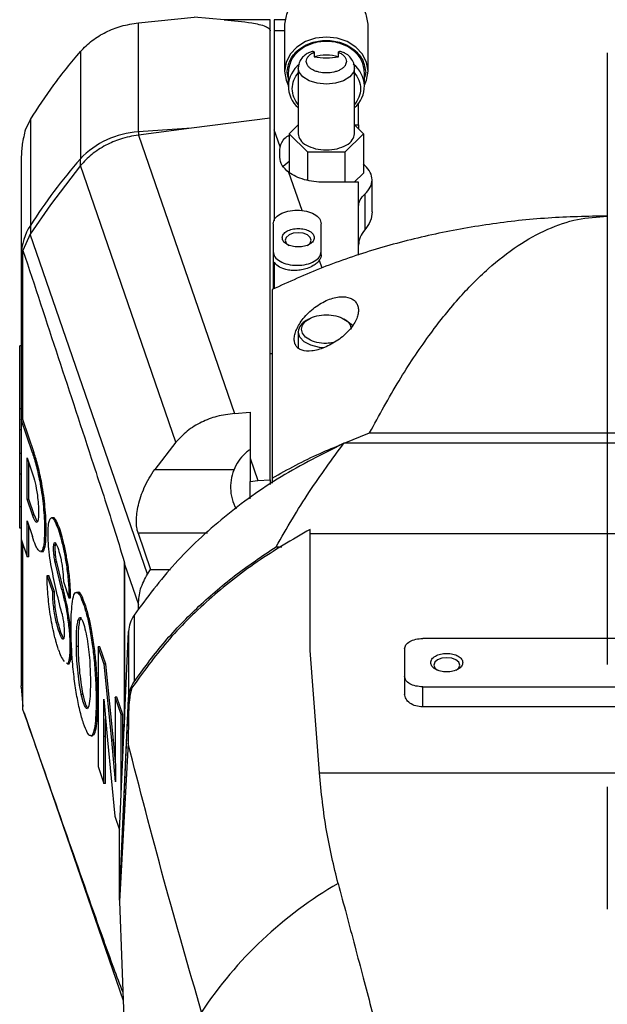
# Model space of a CAD drawing. Extents: x 0 to 841, y 0 to 594.
# Tile 101 of 142: x 637 to 650, y 358 to 378. Entities that reach past the tile are written whole.
import ezdxf

# ---------------------------------------------------------------- set-up
doc = ezdxf.new("R2010")
doc.units = 0
doc.linetypes.add('CENTERX2', pattern=[20.32, 12.7, -2.54, 2.54, -2.54])
doc.layers.get('0').update_dxf_attribs({"linetype": 'CONTINUOUS'})

msp = doc.modelspace()

# ---------------------------------------------------------------- linework, layer by layer
at = {"color": 7, "linetype": 'CENTERX2'}
msp.add_line((649.5163, 397.6275), (649.5163, 127.7372), dxfattribs=at)
at = {"color": 7, "linetype": 'CONTINUOUS'}
for p, q in [((639.782, 377.9309), (640.9384, 378.0485)), ((641.5638, 377.9961), (640.9384, 378.0485)), ((642.5163, 377.9961), (641.5638, 377.9961)), ((642.5163, 377.7659), (642.5163, 377.9961)), ((642.5997, 377.9961), (642.5997, 377.7659)), ((639.782, 375.6658), (639.782, 377.9309)), ((642.5163, 375.9536), (642.5163, 377.7659)), ((642.5997, 377.7659), (642.5997, 375.7122)), ((642.8163, 377.9015), (642.8163, 376.926)), ((644.5497, 376.926), (644.5497, 377.9015)), ((638.5767, 377.3346), (638.5767, 375.1057)), ((643.4295, 377.319), (643.4295, 377.2249)), ((643.9364, 377.2249), (643.9364, 377.319)), ((643.0997, 376.9928), (643.0997, 375.627)), ((644.2663, 375.627), (644.2663, 376.9928)), ((642.8913, 376.7944), (642.8663, 376.8974)), ((642.8913, 376.8977), (642.8913, 376.6106)), ((644.4747, 376.6106), (644.4747, 376.8977)), ((644.4997, 376.8974), (644.4747, 376.7944)), ((644.3497, 375.8155), (644.3497, 376.2608)), ((637.5375, 375.9231), (637.4345, 375.7205)), ((637.5375, 375.9231), (637.5375, 373.7256)), ((642.5163, 375.9536), (640.8843, 375.7448)), ((642.5163, 368.4439), (642.5163, 375.9536)), ((640.8843, 375.7448), (639.782, 375.6658)), ((640.8843, 375.7448), (639.7826, 375.602)), ((642.9132, 375.6276), (643.0997, 375.8128)), ((644.2663, 375.8155), (644.3497, 375.8155)), ((644.2663, 375.8128), (644.4528, 375.6276)), ((644.3497, 375.8155), (644.3497, 375.73)), ((639.7826, 375.602), (641.7782, 369.8213)), ((642.7232, 375.3542), (642.5997, 375.7122)), ((642.5997, 375.7122), (642.5997, 373.823)), ((643.2981, 375.2452), (642.9132, 375.6276)), ((642.9132, 375.6276), (642.9132, 374.8084)), ((644.4528, 375.6276), (644.0679, 375.2452)), ((644.4528, 375.6276), (644.4528, 374.8084)), ((642.7163, 375.2876), (642.7232, 375.3542)), ((637.3497, 375.1589), (637.3497, 373.1063)), ((638.5793, 374.9684), (638.5767, 375.1057)), ((642.7163, 375.1408), (642.7163, 375.2876)), ((644.0679, 375.2452), (643.2981, 375.2452)), ((643.2981, 374.6603), (643.2981, 375.2452)), ((644.0679, 375.2452), (644.0679, 374.6205)), ((638.5793, 374.9684), (637.9547, 374.1529)), ((640.5613, 369.227), (638.5793, 374.9684)), ((642.9132, 375.0539), (642.7885, 374.9469)), ((644.4822, 374.9669), (644.4528, 375.0038)), ((643.1798, 374.0317), (642.9054, 374.8265)), ((644.2637, 374.6205), (644.4528, 374.8084)), ((644.3497, 374.6205), (643.633, 374.6205)), ((644.3497, 373.1046), (644.3497, 374.6205)), ((644.6334, 374.0047), (644.6334, 374.6721)), ((644.4822, 374.3769), (644.4822, 373.6354)), ((637.9547, 374.1529), (637.5358, 373.5422)), ((637.5375, 373.7256), (637.5417, 373.5423)), ((642.5767, 373.7567), (642.5767, 373.1831)), ((643.5767, 373.1831), (643.5767, 373.7567)), ((637.5358, 373.5422), (637.3849, 373.2039)), ((639.9718, 366.4856), (637.5358, 373.5422)), ((637.3497, 373.1063), (637.3498, 373.1107)), ((637.3497, 373.1063), (637.3497, 369.6927)), ((637.3803, 373.1682), (637.3498, 373.1107)), ((637.3803, 373.1682), (637.3849, 373.1719)), ((637.3849, 373.1719), (637.3849, 373.2039)), ((642.5767, 373.1831), (642.5767, 372.4011)), ((643.5767, 373.1149), (643.5767, 373.1831)), ((642.5997, 372.9638), (642.5997, 372.4111)), ((643.5356, 373.001), (643.5903, 372.8426)), ((642.558, 372.393), (642.558, 368.481)), ((644.3497, 371.9658), (644.3497, 371.9634)), ((643.3145, 371.7792), (643.2665, 371.7511)), ((644.0995, 371.7511), (644.0515, 371.7792)), ((643.0997, 371.5168), (643.0997, 371.1767)), ((637.3163, 369.9221), (637.3163, 371.2222)), ((637.3497, 371.2222), (637.3163, 371.2222)), ((642.5163, 371.063), (642.558, 371.063)), ((637.3163, 369.4793), (637.3163, 369.9221)), ((637.3163, 369.9221), (637.3497, 369.9221)), ((641.7782, 369.8213), (642.0997, 369.8454)), ((642.0997, 369.8454), (642.0997, 368.8901)), ((637.3474, 369.6927), (637.3474, 367.2082)), ((637.581, 369.0034), (637.3474, 369.6927)), ((637.3814, 369.6927), (637.3474, 369.6927)), ((637.615, 369.0034), (637.3814, 369.6927)), ((637.3474, 369.4793), (637.3163, 369.4793)), ((637.3163, 368.9916), (637.3163, 369.4793)), ((644.056, 369.201), (644.5801, 369.4172)), ((644.5801, 369.4172), (654.4525, 369.4172)), ((640.5613, 369.227), (640.1194, 368.658)), ((654.9838, 369.201), (644.0489, 369.201)), ((637.3474, 368.9916), (637.3163, 368.9916)), ((637.3163, 368.5597), (637.3163, 368.9916)), ((637.615, 369.0034), (637.581, 369.0034)), ((637.4706, 368.8983), (637.5816, 368.5706)), ((637.4706, 368.0445), (637.4706, 368.8983)), ((637.5046, 368.0445), (637.5046, 368.7981)), ((642.0997, 368.8901), (642.2599, 368.4259)), ((642.0997, 368.8901), (642.0997, 368.4084)), ((637.3474, 368.5597), (637.3163, 368.5597)), ((637.3163, 367.8805), (637.3163, 368.5597)), ((637.7754, 368.3667), (637.7415, 368.3667)), ((642.0997, 368.4084), (642.2599, 368.4259)), ((642.0997, 368.047), (642.0997, 368.4084)), ((642.2599, 368.4259), (642.5163, 368.4439)), ((642.5163, 368.4439), (642.5163, 368.3437)), ((642.558, 368.481), (642.558, 368.3734)), ((637.5816, 367.7168), (637.4706, 368.0445)), ((637.4706, 368.0445), (637.5046, 368.0445)), ((637.6156, 367.7168), (637.5046, 368.0445)), ((637.3474, 367.8805), (637.3163, 367.8805)), ((637.3163, 367.4376), (637.3163, 367.8805)), ((637.47, 367.592), (637.581, 367.2643)), ((637.47, 366.8466), (637.47, 367.592)), ((637.5816, 367.7168), (637.6156, 367.7168)), ((637.6156, 367.7168), (637.6692, 367.5863)), ((638.0126, 367.6553), (637.9787, 367.6553)), ((638.0599, 367.5539), (638.0939, 367.5539)), ((637.3474, 367.4376), (637.3163, 367.4376)), ((637.5039, 366.8466), (637.5039, 367.4918)), ((637.832, 367.4243), (637.8319, 367.3938)), ((637.8319, 367.3938), (637.832, 367.3666)), ((637.8319, 367.3938), (637.8658, 367.3938)), ((637.8658, 367.3938), (637.866, 367.4243)), ((637.8659, 367.3666), (637.8658, 367.3938)), ((639.7735, 367.3388), (640.0348, 366.5819)), ((643.3497, 364.8973), (643.3497, 367.4153)), ((637.3474, 367.2082), (637.47, 366.8466)), ((637.3497, 367.2016), (637.3497, 364.1662)), ((655.683, 367.3242), (643.3497, 367.3242)), ((637.7769, 366.9647), (637.751, 366.9602)), ((637.751, 366.9545), (637.8111, 366.9545)), ((637.7769, 366.9647), (637.8108, 366.9647)), ((637.785, 366.9602), (637.8108, 366.9647)), ((638.057, 367.082), (638.0231, 367.082)), ((642.6407, 367.0549), (642.7611, 367.0549)), ((637.5039, 366.8466), (637.47, 366.8466)), ((638.1891, 366.162), (638.0522, 366.7342)), ((638.0862, 366.7342), (638.0522, 366.7342)), ((638.2231, 366.162), (638.0862, 366.7342)), ((638.2867, 366.6744), (638.3207, 366.6744)), ((639.4924, 366.69), (639.7803, 365.856)), ((639.4924, 366.69), (639.4924, 363.4579)), ((639.9718, 366.4856), (640.0348, 366.5819)), ((640.0348, 366.5819), (640.4446, 366.5819)), ((638.0019, 366.1154), (637.8868, 366.4551)), ((637.8868, 366.4551), (637.9208, 366.4551)), ((638.0359, 366.1154), (637.9208, 366.4551)), ((638.2237, 366.3367), (638.2237, 366.3327)), ((638.2237, 366.3327), (638.3388, 365.993)), ((638.0359, 366.1154), (638.0019, 366.1154)), ((638.2231, 366.162), (638.1891, 366.162)), ((638.3389, 366.0152), (638.3388, 365.993)), ((638.3388, 365.993), (638.3727, 365.993)), ((638.3727, 365.993), (638.3728, 366.0152)), ((638.5294, 366.1062), (638.4955, 366.1062)), ((638.6433, 365.8536), (638.6773, 365.8536)), ((639.7803, 365.7476), (639.7803, 365.856)), ((638.3396, 365.6101), (638.3056, 365.6101)), ((639.6896, 365.6336), (639.6896, 364.2474)), ((638.1104, 365.4899), (638.0765, 365.4899)), ((639.3896, 361.147), (639.5743, 365.2954)), ((639.5743, 365.2954), (639.5743, 363.9092)), ((638.2262, 365.1453), (638.2018, 365.1453)), ((653.3497, 365.1496), (645.683, 365.1496)), ((638.3577, 365.0049), (638.3576, 364.9863)), ((638.3576, 364.9863), (638.3577, 364.9683)), ((638.3576, 364.9863), (638.3916, 364.9863)), ((638.3916, 365.0049), (638.3907, 365.0425)), ((638.3916, 364.9863), (638.3916, 365.0049)), ((638.3916, 364.9683), (638.3916, 364.9863)), ((638.5287, 364.9851), (638.4948, 364.9851)), ((638.9461, 364.9754), (638.9461, 362.4909)), ((639.071, 364.6066), (638.9461, 364.9754)), ((638.98, 364.9754), (638.9461, 364.9754)), ((639.1019, 364.6158), (638.98, 364.9754)), ((643.5386, 362.3591), (643.3497, 364.8973)), ((645.308, 364.9345), (645.308, 364.361)), ((638.3087, 364.6263), (638.2901, 364.6379)), ((638.3087, 364.6263), (638.3426, 364.6263)), ((638.7784, 364.5107), (638.7853, 364.2205)), ((638.9009, 364.6469), (638.8669, 364.6469)), ((639.0707, 364.6158), (639.071, 364.6066)), ((639.2283, 363.0374), (639.0707, 364.6158)), ((639.1047, 364.6158), (639.0707, 364.6158)), ((639.2623, 363.0374), (639.1047, 364.6158)), ((645.308, 364.361), (645.308, 363.9958)), ((637.3498, 364.1412), (637.3497, 364.1662)), ((637.3498, 364.1412), (637.3803, 363.7394)), ((639.6438, 364.1222), (639.5743, 363.8614)), ((645.683, 363.7307), (645.683, 364.1459)), ((645.683, 364.1459), (653.3497, 364.1459)), ((638.6274, 363.9867), (638.5934, 363.9867)), ((639.0616, 363.8922), (639.1377, 363.038)), ((639.0661, 363.1177), (639.0616, 363.8922)), ((639.3007, 363.9289), (639.3007, 362.9478)), ((639.4208, 363.5745), (639.3007, 363.9289)), ((639.3347, 363.9289), (639.3007, 363.9289)), ((639.4548, 363.5745), (639.3347, 363.9289)), ((639.3896, 359.7609), (639.5743, 363.9092)), ((639.3896, 359.7131), (639.5743, 363.8614)), ((639.5743, 363.8614), (639.5743, 363.5269)), ((637.3849, 363.7087), (637.3803, 363.7394)), ((637.3849, 363.6767), (637.3849, 363.7087)), ((653.3497, 363.7307), (645.683, 363.7307)), ((637.4071, 363.6048), (639.4678, 357.6355)), ((639.1001, 363.1177), (639.0979, 363.4839)), ((639.4208, 361.849), (639.4208, 363.5745)), ((639.4208, 363.5745), (639.4548, 363.5745)), ((639.4548, 362.6117), (639.4548, 363.5745)), ((639.5743, 363.5269), (639.5659, 362.9778)), ((638.877, 363.33), (638.911, 363.33)), ((638.7908, 363.131), (638.8247, 363.131)), ((639.0661, 362.1366), (639.0661, 363.1177)), ((639.1001, 363.1177), (639.0661, 363.1177)), ((639.1001, 362.1366), (639.1001, 363.1177)), ((639.1377, 363.038), (639.295, 361.4613)), ((639.3053, 362.1732), (639.2283, 363.0374)), ((639.2623, 363.0374), (639.2283, 363.0374)), ((639.3029, 362.5816), (639.2623, 363.0374)), ((639.3007, 362.9478), (639.3053, 362.1732)), ((639.5659, 362.9778), (639.3896, 359.6918)), ((638.9461, 362.4909), (639.0661, 362.1366)), ((643.5386, 362.3591), (655.4941, 362.3591)), ((639.1001, 362.1366), (639.0661, 362.1366)), ((639.295, 361.4613), (639.3909, 361.1782)), ((639.3896, 359.7609), (639.3896, 361.147)), ((639.3896, 359.7131), (639.3896, 359.6918)), ((639.3896, 359.6918), (639.5659, 355.0576))]:
    msp.add_line(p, q, dxfattribs=at)
at = {"color": 8, "linetype": 'CONTINUOUS'}
for p, q in [((642.8394, 377.9961), (642.5997, 377.9961)), ((642.8163, 377.7659), (642.5997, 377.7659)), ((637.3803, 369.6927), (637.3803, 373.1682)), ((640.1194, 368.658), (641.7704, 368.658)), ((641.2169, 367.3388), (639.7735, 367.3388)), ((637.3803, 363.7394), (637.3803, 367.1112)), ((639.4857, 366.7463), (639.4857, 363.3065))]:
    msp.add_line(p, q, dxfattribs=at)
at = {"color": 7, "linetype": 'CONTINUOUS'}
for points in [[(644.4747, 376.6372), (644.5201, 376.7423), (644.5497, 376.926), (644.5201, 377.1098), (644.4336, 377.281), (644.2958, 377.428), (644.1163, 377.5409), (643.9073, 377.6118), (643.683, 377.636), (643.4587, 377.6118), (643.2497, 377.5409), (643.0702, 377.428), (642.9324, 377.281), (642.8459, 377.1098), (642.8163, 376.926), (642.8163, 376.926)], [(642.8163, 376.926), (642.8459, 376.7423), (642.8913, 376.6372)], [(643.3698, 373.4182), (643.3493, 373.4775), (643.2907, 373.5278), (643.2031, 373.5614), (643.0997, 373.5731), (642.9963, 373.5614), (642.9086, 373.5278), (642.8501, 373.4775), (642.8295, 373.4182), (642.8501, 373.3589), (642.9068, 373.3097)], [(643.2925, 373.3097), (643.3493, 373.3589), (643.3698, 373.4182)], [(644.0995, 371.7511), (644.196, 371.6761), (644.2228, 371.6437)], [(643.6231, 371.184), (643.5398, 371.1925), (643.3639, 371.2367), (643.2227, 371.3113), (643.1313, 371.4082), (643.0997, 371.5168)], [(646.4532, 364.596), (646.4326, 364.6553), (646.374, 364.7056), (646.2864, 364.7392), (646.183, 364.751), (646.0796, 364.7392), (645.992, 364.7056), (645.9334, 364.6553), (645.9128, 364.596), (645.9334, 364.5367), (645.9901, 364.4875)], [(646.3759, 364.4875), (646.4326, 364.5367), (646.4532, 364.596)]]:
    msp.add_lwpolyline(points, dxfattribs=at)
at = {"color": 8, "linetype": 'CONTINUOUS'}
msp.add_lwpolyline([(644.2663, 376.9927), (644.2481, 376.9097), (644.1706, 376.8092), (644.0406, 376.7285), (643.872, 376.6763), (643.683, 376.6582), (643.494, 376.6763), (643.3254, 376.7285), (643.1953, 376.8092), (643.1179, 376.9097), (643.0997, 376.9963)], dxfattribs=at)
at = {"color": 7, "linetype": 'CONTINUOUS'}
for centre, radius, start, end in [((643.683, 376.3022), 0.9569, 74.64099, 105.35901), ((643.4655, 376.6114), 0.5716, 126.68918, 230.20734), ((643.9005, 376.6114), 0.5716, 309.79281, 53.31067), ((639.8726, 373.8939), 1.7743, 92.92684, 136.91903), ((642.9856, 375.6658), 3.2036, 180.00023, 181.14206), ((638.5241, 373.0883), 1.1745, 147.14153, 178.90862), ((643.402, 371.4781), 0.3048, 116.38308, 172.69624), ((638.7436, 365.0558), 0.6347, 192.9226, 217.57474), ((648.2011, 352.6799), 8.5306, 120.06699, 146.45927)]:
    msp.add_arc(centre, radius, start, end, dxfattribs=at)
for points, knots in [([(644.5497, 377.9011), (644.5366, 377.994), (644.5106, 378.1799), (644.3102, 378.4162), (644.0237, 378.5741), (643.683, 378.6295), (643.3423, 378.5741), (643.0558, 378.4162), (642.8554, 378.1799), (642.8294, 377.994), (642.8163, 377.9011)], [0, 0, 0, 0, 0.1249996, 0.2500013, 0.3750014, 0.4999999, 0.6249985, 0.7499986, 0.8750004, 1, 1, 1, 1]), ([(641.5638, 377.9961), (641.7556, 377.9781), (642.0533, 377.9501), (642.371, 377.884), (642.4844, 377.8233), (642.5125, 377.7905), (642.5151, 377.7739), (642.5163, 377.7659)], [0, 0, 0, 0, 0.5317514, 0.8253237, 0.9226361, 0.962776, 1, 1, 1, 1]), ([(638.5767, 377.3346), (638.6544, 377.4142), (638.8062, 377.5698), (639.0998, 377.7454), (639.4252, 377.876), (639.6612, 377.9123), (639.782, 377.9309)], [0, 0, 0, 0, 0.2557647, 0.4999814, 0.7442115, 1, 1, 1, 1]), ([(642.8663, 376.8974), (642.8786, 376.9849), (642.9032, 377.16), (643.092, 377.3827), (643.362, 377.5315), (643.683, 377.5838), (644.004, 377.5315), (644.274, 377.3827), (644.4628, 377.16), (644.4874, 376.9849), (644.4997, 376.8974)], [0, 0, 0, 0, 0.1250001, 0.2499982, 0.3750006, 0.5000001, 0.6249994, 0.7500018, 0.8749999, 1, 1, 1, 1]), ([(644.4747, 376.8974), (644.4628, 376.9822), (644.439, 377.152), (644.2559, 377.3679), (643.9942, 377.5121), (643.683, 377.5627), (643.3718, 377.5121), (643.1101, 377.3679), (642.927, 377.152), (642.9032, 376.9822), (642.8913, 376.8974)], [0, 0, 0, 0, 0.1250042, 0.250004, 0.3750009, 0.4999999, 0.6249991, 0.7499961, 0.8749957, 1, 1, 1, 1]), ([(637.5375, 375.9231), (637.6952, 376.1657), (638.0107, 376.6509), (638.388, 377.1067), (638.5767, 377.3346)], [0, 0, 0, 0, 0.4999761, 1, 1, 1, 1]), ([(643.3207, 377.3131), (643.296, 377.2992), (643.2388, 377.2669), (643.1687, 377.1964), (643.112, 377.1043), (643.1048, 377.0331), (643.1013, 376.9982)], [0, 0, 0, 0, 0.2009387, 0.4645213, 0.7368452, 1, 1, 1, 1]), ([(643.2663, 377.1293), (643.2684, 377.1476), (643.2724, 377.1842), (643.3067, 377.2361), (643.3578, 377.283), (643.4058, 377.3071), (643.4295, 377.319)], [0, 0, 0, 0, 0.25006215, 0.50003154, 0.75333624, 1, 1, 1, 1]), ([(643.3206, 377.3134), (643.3333, 377.3201), (643.3563, 377.3323), (643.3854, 377.3391), (643.4038, 377.34), (643.414, 377.3385), (643.4213, 377.3355), (643.4281, 377.3297), (643.4289, 377.3234), (643.4295, 377.319)], [0, 0, 0, 0, 0.2825817, 0.514937, 0.6138098, 0.7056059, 0.7764135, 0.8469799, 1, 1, 1, 1]), ([(643.4295, 377.2249), (643.514, 377.213), (643.683, 377.1891), (643.852, 377.213), (643.9364, 377.2249)], [0, 0, 0, 0, 0.4999899, 1, 1, 1, 1]), ([(643.9364, 377.319), (643.937, 377.3234), (643.9379, 377.3297), (643.9446, 377.3354), (643.9543, 377.3395), (643.9752, 377.3403), (644.0083, 377.333), (644.0321, 377.3203), (644.0446, 377.3137)], [0, 0, 0, 0, 0.1535924, 0.2244125, 0.2954483, 0.4636891, 0.7194046, 1, 1, 1, 1]), ([(643.9364, 377.319), (643.9605, 377.307), (644.0086, 377.2829), (644.0597, 377.2357), (644.0935, 377.1839), (644.0976, 377.1474), (644.0997, 377.1293)], [0, 0, 0, 0, 0.2500933, 0.5000466, 0.753352, 1, 1, 1, 1]), ([(644.2656, 376.9928), (644.2659, 376.9941), (644.2737, 377.0375), (644.2431, 377.1244), (644.1751, 377.2239), (644.1034, 377.2847), (644.0554, 377.3076), (644.0443, 377.313)], [0, 0, 0, 0, 0.0096365, 0.329659, 0.6349436, 0.9154053, 1, 1, 1, 1]), ([(644.0997, 377.1293), (644.0941, 377.0993), (644.0854, 377.0529), (644.0336, 376.9972), (643.9797, 376.9592), (643.9134, 376.9281), (643.8163, 376.8993), (643.683, 376.8846), (643.5497, 376.8993), (643.4526, 376.9281), (643.3863, 376.9592), (643.3325, 376.9972), (643.2806, 377.0529), (643.2719, 377.0993), (643.2663, 377.1293)], [0, 0, 0, 0, 0.1197206, 0.1848292, 0.2500037, 0.3151046, 0.3802807, 0.5000001, 0.6197195, 0.6848268, 0.7499969, 0.8151059, 0.8802794, 1, 1, 1, 1]), ([(642.9747, 376.5628), (642.9805, 376.623), (642.9922, 376.7434), (643.0678, 376.8471), (643.1056, 376.8989)], [0, 0, 0, 0, 0.500009, 1, 1, 1, 1]), ([(644.2603, 376.8989), (644.2973, 376.8471), (644.3713, 376.7434), (644.4014, 376.5628), (644.3713, 376.3822), (644.2973, 376.2785), (644.2603, 376.2266)], [0, 0, 0, 0, 0.2500012, 0.5000113, 0.7499988, 1, 1, 1, 1]), ([(643.1056, 376.2266), (643.0678, 376.2785), (642.9922, 376.3822), (642.9805, 376.5026), (642.9747, 376.5628)], [0, 0, 0, 0, 0.5000135, 1, 1, 1, 1]), ([(637.4345, 375.7205), (637.4107, 375.6162), (637.3764, 375.466), (637.3529, 375.2752), (637.3507, 375.197), (637.3497, 375.1589)], [0, 0, 0, 0, 0.5380264, 0.7745758, 1, 1, 1, 1]), ([(639.7826, 375.602), (639.6557, 375.5783), (639.4197, 375.5343), (639.0908, 375.3902), (638.8039, 375.2074), (638.6529, 375.0468), (638.5793, 374.9684)], [0, 0, 0, 0, 0.2695238, 0.5007603, 0.7563872, 1, 1, 1, 1]), ([(642.7232, 375.3542), (642.7441, 375.418), (642.7742, 375.5105), (642.8804, 375.5799), (642.9132, 375.6014)], [0, 0, 0, 0, 0.6909231, 1, 1, 1, 1]), ([(643.0997, 375.6276), (643.1084, 375.5838), (643.126, 375.4962), (643.2609, 375.3848), (643.4537, 375.3104), (643.683, 375.2843), (643.9123, 375.3104), (644.1051, 375.3848), (644.24, 375.4962), (644.2576, 375.5838), (644.2663, 375.6276)], [0, 0, 0, 0, 0.1250031, 0.2500012, 0.3750004, 0.5, 0.6249993, 0.7499988, 0.8749969, 1, 1, 1, 1]), ([(638.5767, 375.1057), (638.388, 374.8835), (638.0107, 374.4391), (637.6952, 373.9634), (637.5375, 373.7256)], [0, 0, 0, 0, 0.5000004, 1, 1, 1, 1]), ([(642.9054, 374.8265), (642.8509, 374.8727), (642.7419, 374.965), (642.7249, 375.0822), (642.7163, 375.1408)], [0, 0, 0, 0, 0.5000141, 1, 1, 1, 1]), ([(644.6334, 374.6719), (644.6267, 374.7242), (644.6134, 374.8288), (644.5259, 374.9208), (644.4822, 374.9669)], [0, 0, 0, 0, 0.499985, 1, 1, 1, 1]), ([(643.633, 374.6205), (643.5629, 374.6232), (643.4228, 374.6285), (643.2242, 374.6712), (643.0443, 374.7356), (642.9517, 374.7962), (642.9054, 374.8265)], [0, 0, 0, 0, 0.2500004, 0.4999975, 0.7499995, 1, 1, 1, 1]), ([(644.4822, 374.3769), (644.5259, 374.4229), (644.6134, 374.515), (644.6267, 374.6196), (644.6334, 374.6719)], [0, 0, 0, 0, 0.50000597, 1, 1, 1, 1]), ([(644.3497, 374.1182), (644.3555, 374.1641), (644.3673, 374.2557), (644.4439, 374.3365), (644.4822, 374.3769)], [0, 0, 0, 0, 0.50001177, 1, 1, 1, 1]), ([(649.5163, 373.921), (649.1054, 373.9126), (648.2834, 373.8957), (647.063, 373.7598), (645.8669, 373.5447), (644.7089, 373.2428), (643.5943, 372.866), (642.9034, 372.5506), (642.558, 372.393)], [0, 0, 0, 0, 0.1666668, 0.3333333, 0.5, 0.6666666, 0.8333339, 1, 1, 1, 1]), ([(642.5767, 373.7567), (642.5842, 373.7943), (642.5992, 373.8693), (642.7148, 373.9648), (642.8801, 374.0286), (643.0767, 374.051), (643.2732, 374.0286), (643.4385, 373.9648), (643.5541, 373.8693), (643.5691, 373.7943), (643.5767, 373.7567)], [0, 0, 0, 0, 0.1249995, 0.2500009, 0.374999, 0.5000002, 0.625001, 0.7499991, 0.8750005, 1, 1, 1, 1]), ([(644.6334, 374.0047), (644.6268, 373.9393), (644.6135, 373.8086), (644.526, 373.6931), (644.4822, 373.6354)], [0, 0, 0, 0, 0.5000432, 1, 1, 1, 1]), ([(644.5801, 369.4172), (644.7784, 369.7809), (645.1533, 370.4685), (645.771, 371.3997), (646.3876, 372.1807), (647.0036, 372.8113), (647.6235, 373.3027), (648.2468, 373.6516), (648.8785, 373.8743), (649.3082, 373.9025), (649.5163, 373.9162)], [0, 0, 0, 0, 0.1878043, 0.3550098, 0.4995432, 0.6265192, 0.7361764, 0.8327524, 0.918993, 1, 1, 1, 1]), ([(642.7663, 373.4699), (642.7713, 373.4949), (642.7814, 373.545), (642.8584, 373.6086), (642.9686, 373.6512), (643.0997, 373.6661), (643.2307, 373.6512), (643.3409, 373.6086), (643.418, 373.545), (643.428, 373.4949), (643.433, 373.4699)], [0, 0, 0, 0, 0.1250013, 0.25000128, 0.37500143, 0.50000004, 0.62499807, 0.74999872, 0.8749987, 1, 1, 1, 1]), ([(643.433, 373.4699), (643.428, 373.4449), (643.418, 373.3949), (643.3409, 373.3312), (643.2307, 373.2887), (643.0997, 373.2738), (642.9686, 373.2887), (642.8584, 373.3312), (642.7814, 373.3949), (642.7713, 373.4449), (642.7663, 373.4699)], [0, 0, 0, 0, 0.1249943, 0.2499966, 0.3749996, 0.5, 0.6250009, 0.7500034, 0.8750057, 1, 1, 1, 1]), ([(644.4822, 373.6354), (644.4439, 373.5848), (644.3671, 373.4835), (644.3555, 373.3689), (644.3497, 373.3116)], [0, 0, 0, 0, 0.49994725, 1, 1, 1, 1]), ([(637.3849, 373.2039), (637.8729, 371.7243), (638.5015, 369.8183), (639.2021, 367.6757), (639.4141, 366.9811), (639.4857, 366.7463)], [0, 0, 0, 0, 0.6966813, 0.8974787, 1, 1, 1, 1]), ([(642.5767, 373.1831), (642.5842, 373.1456), (642.5992, 373.0705), (642.7148, 372.9751), (642.8801, 372.9113), (643.0767, 372.8889), (643.2732, 372.9113), (643.4385, 372.9751), (643.5541, 373.0705), (643.5691, 373.1456), (643.5767, 373.1831)], [0, 0, 0, 0, 0.1249989, 0.24999975, 0.37500082, 0.5000002, 0.62499918, 0.75000025, 0.8750011, 1, 1, 1, 1]), ([(643.5767, 373.1149), (643.5749, 373.0953), (643.5714, 373.0561), (643.5475, 373.0194), (643.5356, 373.001)], [0, 0, 0, 0, 0.5000113, 1, 1, 1, 1]), ([(643.5356, 373.001), (643.5198, 372.9816), (643.4869, 372.9413), (643.4044, 372.8825), (643.2965, 372.8329), (643.1718, 372.8007), (643.0463, 372.787), (642.9264, 372.7915), (642.7957, 372.8175), (642.6712, 372.8713), (642.623, 372.9336), (642.5997, 372.9638)], [0, 0, 0, 0, 0.0861671, 0.1792493, 0.2994552, 0.4031026, 0.5007116, 0.6089336, 0.7018039, 0.8555897, 1, 1, 1, 1]), ([(643.0163, 371.3634), (643.0185, 371.3941), (643.023, 371.4565), (643.0729, 371.6023), (643.1985, 371.8054), (643.4304, 372.0284), (643.7054, 372.1889), (643.97, 372.2571), (644.1499, 372.2358), (644.2519, 372.1803), (644.3069, 372.1225), (644.3427, 372.051), (644.3473, 371.9943), (644.3497, 371.9658)], [0, 0, 0, 0, 0.0559252, 0.1135086, 0.2439896, 0.3898554, 0.5345384, 0.6652763, 0.7812617, 0.8360737, 0.8904745, 0.9449764, 1, 1, 1, 1]), ([(644.3497, 371.9634), (644.3473, 371.9318), (644.3425, 371.868), (644.2901, 371.726), (644.1616, 371.5371), (643.9257, 371.3318), (643.6484, 371.1794), (643.3832, 371.1055), (643.2046, 371.1163), (643.1057, 371.1645), (643.0546, 371.2164), (643.0221, 371.2825), (643.0183, 371.3364), (643.0163, 371.3634)], [0, 0, 0, 0, 0.0581718, 0.1174604, 0.2458323, 0.3851757, 0.528951, 0.6655752, 0.7867841, 0.8414763, 0.8950904, 0.9473671, 1, 1, 1, 1]), ([(643.1663, 371.5714), (643.1741, 371.6102), (643.1896, 371.6878), (643.3091, 371.7864), (643.4799, 371.8523), (643.683, 371.8755), (643.8861, 371.8523), (644.0569, 371.7864), (644.1764, 371.6878), (644.1919, 371.6102), (644.1997, 371.5714)], [0, 0, 0, 0, 0.1250042, 0.2500029, 0.3750011, 0.5000001, 0.624999, 0.7499972, 0.8749958, 1, 1, 1, 1]), ([(643.8284, 371.2917), (643.7803, 371.2841), (643.6666, 371.2663), (643.4794, 371.2915), (643.3092, 371.3562), (643.1896, 371.4551), (643.1741, 371.5327), (643.1663, 371.5714)], [0, 0, 0, 0, 0.1553261, 0.3664953, 0.5776633, 0.7888322, 1, 1, 1, 1]), ([(641.7782, 369.8213), (641.6539, 369.8052), (641.4155, 369.7743), (641.0825, 369.6447), (640.7882, 369.4677), (640.636, 369.3062), (640.5613, 369.227)], [0, 0, 0, 0, 0.2608237, 0.5003293, 0.7546072, 1, 1, 1, 1]), ([(644.0489, 369.201), (643.6042, 368.9791), (642.715, 368.5352), (641.5432, 367.6846), (640.5037, 366.7256), (639.961, 365.9976), (639.6896, 365.6336)], [0, 0, 0, 0, 0.2499988, 0.4999993, 0.7499991, 1, 1, 1, 1]), ([(642.558, 368.481), (642.8828, 368.6607), (643.3543, 368.9216), (643.8655, 369.1248), (644.0245, 369.188)], [0, 0, 0, 0, 0.6889836, 1, 1, 1, 1]), ([(642.6407, 367.0549), (642.8634, 367.4396), (643.2891, 368.1747), (643.8036, 368.8697), (644.0489, 369.201)], [0, 0, 0, 0, 0.5232329, 1, 1, 1, 1]), ([(637.581, 369.0034), (637.609, 368.9161), (637.665, 368.7414), (637.716, 368.4916), (637.7415, 368.3667)], [0, 0, 0, 0, 0.5000351, 1, 1, 1, 1]), ([(637.7754, 368.3667), (637.7499, 368.4916), (637.6989, 368.7414), (637.643, 368.9161), (637.615, 369.0034)], [0, 0, 0, 0, 0.4999649, 1, 1, 1, 1]), ([(642.1011, 369.0687), (642.0755, 369.0516), (641.995, 368.9981), (641.883, 368.8729), (641.7742, 368.6961), (641.706, 368.4906), (641.6863, 368.2704), (641.7154, 368.046), (641.7784, 367.9093), (641.81, 367.8407)], [0, 0, 0, 0, 0.0667435, 0.2094356, 0.3598961, 0.5155078, 0.6747002, 0.8369047, 1, 1, 1, 1]), ([(637.5816, 368.5706), (637.6003, 368.513), (637.6375, 368.3979), (637.6682, 368.2169), (637.6835, 368.1264)], [0, 0, 0, 0, 0.5001389, 1, 1, 1, 1]), ([(639.7735, 367.3388), (639.7633, 367.3759), (639.7432, 367.449), (639.7358, 367.5898), (639.7466, 367.7462), (639.7774, 367.9178), (639.8292, 368.0995), (639.9307, 368.3643), (640.0422, 368.5378), (640.1194, 368.658)], [0, 0, 0, 0, 0.1170681, 0.2310307, 0.345237, 0.4609748, 0.5822383, 0.7106515, 1, 1, 1, 1]), ([(637.7415, 368.3667), (637.755, 368.2858), (637.781, 368.1307), (637.8096, 367.8798), (637.8284, 367.6377), (637.8308, 367.4948), (637.832, 367.4243)], [0, 0, 0, 0, 0.261164, 0.5003824, 0.7533108, 1, 1, 1, 1]), ([(637.866, 367.4243), (637.8648, 367.4949), (637.8623, 367.6377), (637.8436, 367.8798), (637.815, 368.1307), (637.789, 368.2858), (637.7754, 368.3667)], [0, 0, 0, 0, 0.2467106, 0.4996171, 0.738864, 1, 1, 1, 1]), ([(637.6835, 368.1264), (637.6911, 368.0623), (637.7062, 367.9342), (637.7087, 367.8216), (637.7099, 367.7653)], [0, 0, 0, 0, 0.500165, 1, 1, 1, 1]), ([(637.7099, 367.7653), (637.7086, 367.7155), (637.7061, 367.6158), (637.6904, 367.5777), (637.6825, 367.5587)], [0, 0, 0, 0, 0.4998477, 1, 1, 1, 1]), ([(637.6825, 367.5587), (637.6673, 367.5593), (637.6368, 367.5606), (637.6, 367.6647), (637.5816, 367.7168)], [0, 0, 0, 0, 0.499855, 1, 1, 1, 1]), ([(637.9621, 366.6853), (637.9496, 366.7721), (637.9255, 366.9392), (637.9067, 367.1923), (637.9031, 367.4147), (637.915, 367.5106), (637.9209, 367.559)], [0, 0, 0, 0, 0.26024862, 0.50043797, 0.7482871, 1, 1, 1, 1]), ([(637.9209, 367.559), (637.9287, 367.5859), (637.9449, 367.6418), (637.9774, 367.6622), (638.0162, 367.6406), (638.0445, 367.5846), (638.0599, 367.5539)], [0, 0, 0, 0, 0.2407824, 0.4997188, 0.726311, 1, 1, 1, 1]), ([(638.0939, 367.5539), (638.0786, 367.5832), (638.0507, 367.6368), (638.0232, 367.6626), (638.013, 367.6548), (638.0126, 367.6545)], [0, 0, 0, 0, 0.5385518, 0.9843546, 1, 1, 1, 1]), ([(638.0599, 367.5539), (638.0801, 367.5076), (638.1197, 367.4172), (638.1811, 367.2038), (638.238, 366.9562), (638.2714, 366.7632), (638.2867, 366.6744)], [0, 0, 0, 0, 0.25588863, 0.50012154, 0.77003695, 1, 1, 1, 1]), ([(638.3207, 366.6744), (638.3053, 366.7632), (638.2719, 366.9562), (638.2151, 367.2038), (638.1536, 367.4172), (638.1141, 367.5076), (638.0939, 367.5539)], [0, 0, 0, 0, 0.2299777, 0.4998796, 0.744112, 1, 1, 1, 1]), ([(637.832, 367.3666), (637.8294, 367.2684), (637.8242, 367.0719), (637.7926, 367.0005), (637.7769, 366.9647)], [0, 0, 0, 0, 0.4998107, 1, 1, 1, 1]), ([(637.8108, 366.9647), (637.8266, 367.0005), (637.8581, 367.0719), (637.8633, 367.2684), (637.8659, 367.3666)], [0, 0, 0, 0, 0.5001893, 1, 1, 1, 1]), ([(643.3497, 367.4153), (642.9736, 367.1974), (642.2215, 366.7617), (641.2308, 365.9696), (640.3475, 365.0964), (639.8784, 364.4469), (639.6438, 364.1222)], [0, 0, 0, 0, 0.2499997, 0.5000003, 0.7499995, 1, 1, 1, 1]), ([(637.7366, 366.9577), (637.7199, 366.9706), (637.6904, 366.9934), (637.6373, 367.0948), (637.6019, 367.2014), (637.581, 367.2643)], [0, 0, 0, 0, 0.34630877, 0.61387324, 1, 1, 1, 1]), ([(638.0231, 367.082), (638.0253, 367.0957), (638.0297, 367.1232), (638.0404, 367.1416), (638.0531, 367.1443), (638.063, 367.1301), (638.068, 367.123)], [0, 0, 0, 0, 0.2493172, 0.4996872, 0.7490968, 1, 1, 1, 1]), ([(638.0522, 366.7342), (638.049, 366.7491), (638.0426, 366.7789), (638.0324, 366.842), (638.0232, 366.9215), (638.0194, 366.9962), (638.0198, 367.0496), (638.022, 367.0712), (638.0231, 367.082)], [0, 0, 0, 0, 0.1366764, 0.27329317, 0.50109577, 0.72807263, 0.86393546, 1, 1, 1, 1]), ([(638.0862, 366.7342), (638.0829, 366.7496), (638.0765, 366.7792), (638.0664, 366.8423), (638.0587, 366.9077), (638.0547, 366.9691), (638.0535, 367.0133), (638.054, 367.0525), (638.056, 367.0722), (638.057, 367.082)], [0, 0, 0, 0, 0.1407642, 0.271256, 0.5005599, 0.6259562, 0.7508871, 0.8755138, 1, 1, 1, 1]), ([(638.057, 367.082), (638.059, 367.0964), (638.0616, 367.1149), (638.066, 367.1224), (638.067, 367.1241)], [0, 0, 0, 0, 0.776196, 1, 1, 1, 1]), ([(638.068, 367.123), (638.0849, 367.0868), (638.1188, 367.0145), (638.1522, 366.8805), (638.169, 366.8135)], [0, 0, 0, 0, 0.5000087, 1, 1, 1, 1]), ([(639.6896, 364.2474), (639.884, 364.5146), (640.2727, 365.049), (640.9786, 365.7828), (641.7597, 366.4635), (642.347, 366.8578), (642.6407, 367.0549)], [0, 0, 0, 0, 0.25, 0.5000012, 0.75, 1, 1, 1, 1]), ([(638.169, 366.8135), (638.177, 366.7756), (638.1921, 366.7035), (638.2092, 366.5779), (638.2212, 366.4509), (638.2228, 366.3761), (638.2237, 366.3367)], [0, 0, 0, 0, 0.2632044, 0.5007375, 0.7377221, 1, 1, 1, 1]), ([(639.4857, 366.7463), (639.4866, 366.7425), (639.4885, 366.7348), (639.4906, 366.7195), (639.4922, 366.7036), (639.4924, 366.6945), (639.4924, 366.69)], [0, 0, 0, 0, 0.2453837, 0.499478, 0.7532275, 1, 1, 1, 1]), ([(638.1896, 365.678), (638.1482, 365.8442), (638.0701, 366.1579), (637.9966, 366.5165), (637.9621, 366.6853)], [0, 0, 0, 0, 0.5294654, 1, 1, 1, 1]), ([(638.2867, 366.6744), (638.2946, 366.6161), (638.31, 366.5023), (638.3263, 366.3289), (638.3369, 366.1629), (638.3382, 366.0642), (638.3389, 366.0152)], [0, 0, 0, 0, 0.2565626, 0.5001802, 0.7520596, 1, 1, 1, 1]), ([(638.3728, 366.0152), (638.3722, 366.0642), (638.3708, 366.1629), (638.3602, 366.3289), (638.344, 366.5023), (638.3286, 366.6161), (638.3207, 366.6744)], [0, 0, 0, 0, 0.247941, 0.499821, 0.7434464, 1, 1, 1, 1]), ([(637.9517, 365.6471), (637.9414, 365.7188), (637.9216, 365.8579), (637.9009, 366.0723), (637.8879, 366.2767), (637.8872, 366.396), (637.8868, 366.4551)], [0, 0, 0, 0, 0.2578032, 0.5002437, 0.7521544, 1, 1, 1, 1]), ([(639.7803, 365.856), (639.7885, 365.9646), (639.8051, 366.184), (639.9158, 366.3844), (639.9718, 366.4856)], [0, 0, 0, 0, 0.4946043, 1, 1, 1, 1]), ([(638.0765, 365.4899), (638.0655, 365.5383), (638.0448, 365.6298), (638.0212, 365.7954), (638.0047, 365.9642), (638.0029, 366.0631), (638.0019, 366.1154)], [0, 0, 0, 0, 0.2654325, 0.5009182, 0.735696, 1, 1, 1, 1]), ([(638.1104, 365.4899), (638.0995, 365.5383), (638.0787, 365.6298), (638.0545, 365.7998), (638.0385, 365.9691), (638.0367, 366.0673), (638.0359, 366.1154)], [0, 0, 0, 0, 0.2654263, 0.5009064, 0.7556204, 1, 1, 1, 1]), ([(638.1891, 366.162), (638.21, 366.0809), (638.2518, 365.9185), (638.2877, 365.7129), (638.3056, 365.6101)], [0, 0, 0, 0, 0.5000301, 1, 1, 1, 1]), ([(638.3396, 365.6101), (638.3216, 365.7129), (638.2857, 365.9185), (638.244, 366.0809), (638.2231, 366.162)], [0, 0, 0, 0, 0.4999699, 1, 1, 1, 1]), ([(638.6773, 365.8536), (638.6505, 365.924), (638.5996, 366.0578), (638.5485, 366.1238), (638.53, 366.105), (638.5294, 366.1044)], [0, 0, 0, 0, 0.51768318, 0.98462631, 1, 1, 1, 1]), ([(638.4047, 365.8654), (638.4161, 365.9375), (638.4378, 366.0748), (638.4955, 366.123), (638.5645, 366.0664), (638.6161, 365.927), (638.6433, 365.8536)], [0, 0, 0, 0, 0.26235602, 0.49926295, 0.73672941, 1, 1, 1, 1]), ([(638.4047, 364.7709), (638.3984, 364.8791), (638.3859, 365.0944), (638.3811, 365.3878), (638.3859, 365.6528), (638.3984, 365.7943), (638.4047, 365.8654)], [0, 0, 0, 0, 0.2513168, 0.5000073, 0.7486832, 1, 1, 1, 1]), ([(638.6433, 365.8536), (638.6669, 365.7796), (638.7124, 365.6372), (638.7767, 365.3311), (638.8308, 364.9954), (638.8553, 364.7593), (638.8669, 364.6469)], [0, 0, 0, 0, 0.2602896, 0.5004986, 0.7621637, 1, 1, 1, 1]), ([(638.9009, 364.6469), (638.8892, 364.7593), (638.8648, 364.9954), (638.8107, 365.3311), (638.7463, 365.6372), (638.7009, 365.7796), (638.6773, 365.8536)], [0, 0, 0, 0, 0.2378515, 0.4995021, 0.7397107, 1, 1, 1, 1]), ([(638.125, 364.9139), (638.1146, 364.9438), (638.0957, 364.9984), (638.0702, 365.087), (638.0501, 365.163), (638.0229, 365.2741), (637.9895, 365.4289), (637.9638, 365.5772), (637.9517, 365.6471)], [0, 0, 0, 0, 0.1686408, 0.3082479, 0.4187989, 0.5002899, 0.7646792, 1, 1, 1, 1]), ([(638.1896, 365.678), (638.1968, 365.6468), (638.2106, 365.5876), (638.2269, 365.4794), (638.2389, 365.3674), (638.2413, 365.2993), (638.2425, 365.2635)], [0, 0, 0, 0, 0.2639112, 0.5008222, 0.7370966, 1, 1, 1, 1]), ([(638.3056, 365.6101), (638.3135, 365.5571), (638.3287, 365.4544), (638.345, 365.2944), (638.3556, 365.1409), (638.357, 365.0499), (638.3577, 365.0049)], [0, 0, 0, 0, 0.2582102, 0.5002391, 0.7525355, 1, 1, 1, 1]), ([(638.3868, 365.1631), (638.3842, 365.2074), (638.3787, 365.3005), (638.3625, 365.4546), (638.3474, 365.5572), (638.3396, 365.6101)], [0, 0, 0, 0, 0.3049612, 0.6412869, 1, 1, 1, 1]), ([(638.4948, 364.9851), (638.4935, 365.0642), (638.491, 365.2181), (638.5031, 365.3957), (638.5249, 365.5295), (638.5482, 365.5683), (638.5602, 365.5883)], [0, 0, 0, 0, 0.257206, 0.4997721, 0.7425227, 1, 1, 1, 1]), ([(638.5942, 365.5883), (638.5822, 365.5683), (638.5589, 365.5295), (638.537, 365.3957), (638.5249, 365.2181), (638.5274, 365.0642), (638.5287, 364.9851)], [0, 0, 0, 0, 0.2574773, 0.5002279, 0.742794, 1, 1, 1, 1]), ([(638.5602, 365.5883), (638.5755, 365.5801), (638.6062, 365.5636), (638.6412, 365.4533), (638.6588, 365.3982)], [0, 0, 0, 0, 0.4998949, 1, 1, 1, 1]), ([(639.6896, 365.6336), (639.6582, 365.58), (639.5952, 365.4729), (639.5812, 365.3545), (639.5743, 365.2954)], [0, 0, 0, 0, 0.50000923, 1, 1, 1, 1]), ([(638.2018, 365.1453), (638.1812, 365.1805), (638.1399, 365.2509), (638.0976, 365.4102), (638.0765, 365.4899)], [0, 0, 0, 0, 0.4999828, 1, 1, 1, 1]), ([(638.2358, 365.1453), (638.2151, 365.1805), (638.1738, 365.2509), (638.1316, 365.4102), (638.1104, 365.4899)], [0, 0, 0, 0, 0.4999828, 1, 1, 1, 1]), ([(638.6588, 365.3982), (638.6747, 365.3334), (638.7048, 365.2104), (638.7411, 364.98), (638.7685, 364.739), (638.775, 364.5895), (638.7784, 364.5107)], [0, 0, 0, 0, 0.2639982, 0.500832, 0.7370499, 1, 1, 1, 1]), ([(638.2425, 365.2635), (638.2418, 365.2384), (638.2403, 365.1904), (638.2314, 365.1483), (638.2188, 365.1286), (638.2077, 365.1396), (638.2018, 365.1453)], [0, 0, 0, 0, 0.2611213, 0.4993383, 0.7380766, 1, 1, 1, 1]), ([(645.308, 364.9345), (645.3136, 364.9627), (645.3249, 365.0191), (645.4116, 365.0902), (645.5356, 365.1399), (645.6339, 365.1464), (645.683, 365.1496)], [0, 0, 0, 0, 0.2500036, 0.4999962, 0.7499977, 1, 1, 1, 1]), ([(638.3577, 364.9683), (638.357, 364.9251), (638.3558, 364.8379), (638.3458, 364.7382), (638.3306, 364.662), (638.3161, 364.6384), (638.3087, 364.6263)], [0, 0, 0, 0, 0.2480134, 0.4998156, 0.7437488, 1, 1, 1, 1]), ([(638.3426, 364.6263), (638.3501, 364.6384), (638.3645, 364.662), (638.3798, 364.7382), (638.3897, 364.8379), (638.391, 364.9251), (638.3916, 364.9683)], [0, 0, 0, 0, 0.2562843, 0.5001845, 0.7520158, 1, 1, 1, 1]), ([(638.5934, 363.9867), (638.5786, 364.0709), (638.5499, 364.2331), (638.519, 364.4958), (638.4982, 364.7549), (638.4959, 364.9064), (638.4948, 364.9851)], [0, 0, 0, 0, 0.2599689, 0.500477, 0.74061, 1, 1, 1, 1]), ([(638.5287, 364.9851), (638.5299, 364.9064), (638.5321, 364.7549), (638.553, 364.4958), (638.5839, 364.2331), (638.6125, 364.0709), (638.6274, 363.9867)], [0, 0, 0, 0, 0.25939, 0.499523, 0.7400309, 1, 1, 1, 1]), ([(638.6433, 363.3843), (638.6163, 363.4704), (638.5649, 363.6342), (638.4961, 363.9816), (638.4383, 364.3679), (638.4163, 364.6321), (638.4047, 364.7709)], [0, 0, 0, 0, 0.2631336, 0.500727, 0.7377675, 1, 1, 1, 1]), ([(645.8497, 364.6478), (645.8547, 364.6728), (645.8647, 364.7228), (645.9418, 364.7865), (646.052, 364.829), (646.183, 364.8439), (646.314, 364.829), (646.4242, 364.7865), (646.5013, 364.7228), (646.5113, 364.6728), (646.5163, 364.6478)], [0, 0, 0, 0, 0.1249982, 0.2499998, 0.3749991, 0.5, 0.6250009, 0.7500002, 0.8750018, 1, 1, 1, 1]), ([(638.8669, 364.6469), (638.8777, 364.5031), (638.8989, 364.218), (638.9022, 363.9687), (638.9037, 363.8453)], [0, 0, 0, 0, 0.5045395, 1, 1, 1, 1]), ([(638.9377, 363.8453), (638.9361, 363.9687), (638.9329, 364.218), (638.9116, 364.5031), (638.9009, 364.6469)], [0, 0, 0, 0, 0.4954605, 1, 1, 1, 1]), ([(646.5163, 364.6478), (646.5113, 364.6227), (646.5013, 364.5727), (646.4242, 364.509), (646.314, 364.4665), (646.183, 364.4516), (646.052, 364.4665), (645.9418, 364.509), (645.8647, 364.5727), (645.8547, 364.6227), (645.8497, 364.6478)], [0, 0, 0, 0, 0.1250023, 0.2499993, 0.3750007, 0.5, 0.6249993, 0.7500007, 0.8749977, 1, 1, 1, 1]), ([(645.683, 364.1459), (645.6339, 364.1491), (645.5356, 364.1556), (645.4116, 364.2053), (645.3249, 364.2764), (645.3136, 364.3328), (645.308, 364.361)], [0, 0, 0, 0, 0.2500014, 0.5000036, 0.750004, 1, 1, 1, 1]), ([(638.7853, 364.2205), (638.7839, 364.1265), (638.7812, 363.9385), (638.7627, 363.8131), (638.7535, 363.7503)], [0, 0, 0, 0, 0.4999717, 1, 1, 1, 1]), ([(639.5743, 363.9092), (639.5812, 363.9684), (639.5952, 364.0867), (639.6582, 364.1939), (639.6896, 364.2474)], [0, 0, 0, 0, 0.49999077, 1, 1, 1, 1]), ([(639.6438, 364.1222), (639.6361, 364.0958), (639.6165, 364.0287), (639.5833, 363.8198), (639.5782, 363.6557), (639.5743, 363.5269)], [0, 0, 0, 0, 0.1226619, 0.3113319, 1, 1, 1, 1]), ([(638.7535, 363.7503), (638.7436, 363.7242), (638.7248, 363.6749), (638.684, 363.7066), (638.6391, 363.8022), (638.6093, 363.9228), (638.5934, 363.9867)], [0, 0, 0, 0, 0.2645961, 0.4993978, 0.7346343, 1, 1, 1, 1]), ([(638.6274, 363.9867), (638.6431, 363.924), (638.6727, 363.8057), (638.7094, 363.718), (638.726, 363.7102), (638.7302, 363.7082)], [0, 0, 0, 0, 0.45700282, 0.86211824, 1, 1, 1, 1]), ([(645.683, 363.7307), (645.6343, 363.7346), (645.5364, 363.7425), (645.4125, 363.8034), (645.3251, 363.8911), (645.3137, 363.9608), (645.308, 363.9958)], [0, 0, 0, 0, 0.2461029, 0.494705, 0.7462058, 1, 1, 1, 1]), ([(639.4615, 357.8), (639.398, 357.9669), (639.1941, 358.5023), (638.5015, 360.4732), (637.8728, 362.2767), (637.3849, 363.6767)], [0, 0, 0, 0, 0.0920569, 0.2951955, 1, 1, 1, 1]), ([(638.9037, 363.8453), (638.9026, 363.7475), (638.9003, 363.5508), (638.8848, 363.4039), (638.877, 363.33)], [0, 0, 0, 0, 0.4967166, 1, 1, 1, 1]), ([(638.911, 363.33), (638.9188, 363.4039), (638.9343, 363.5508), (638.9366, 363.7475), (638.9377, 363.8453)], [0, 0, 0, 0, 0.5032835, 1, 1, 1, 1]), ([(638.877, 363.33), (638.865, 363.2679), (638.8419, 363.1492), (638.785, 363.1165), (638.7184, 363.1797), (638.6691, 363.314), (638.6433, 363.3843)], [0, 0, 0, 0, 0.2612467, 0.4993641, 0.7379598, 1, 1, 1, 1]), ([(638.8247, 363.1372), (638.841, 363.1414), (638.878, 363.1508), (638.8992, 363.2657), (638.911, 363.33)], [0, 0, 0, 0, 0.4403127, 1, 1, 1, 1]), ([(641.0909, 357.3933), (640.8264, 358.309), (640.2871, 360.1763), (639.8093, 362.0321), (639.5659, 362.9778)], [0, 0, 0, 0, 0.4903778, 1, 1, 1, 1]), ([(643.9272, 360.0627), (643.8389, 360.4248), (643.6589, 361.1632), (643.5792, 361.9555), (643.5386, 362.3591)], [0, 0, 0, 0, 0.4904909, 1, 1, 1, 1]), ([(643.9272, 360.0627), (643.9851, 359.8469), (644.1034, 359.4063), (644.2764, 358.7537), (644.4458, 358.1122), (644.6093, 357.4926), (644.7702, 356.8866), (644.8765, 356.4955), (644.9314, 356.2932)], [0, 0, 0, 0, 0.1588783, 0.3244462, 0.4967107, 0.6604483, 0.8244634, 1, 1, 1, 1])]:
    msp.add_open_spline(points, degree=3, knots=knots, dxfattribs=at)

doc.saveas('drawing.dxf')
